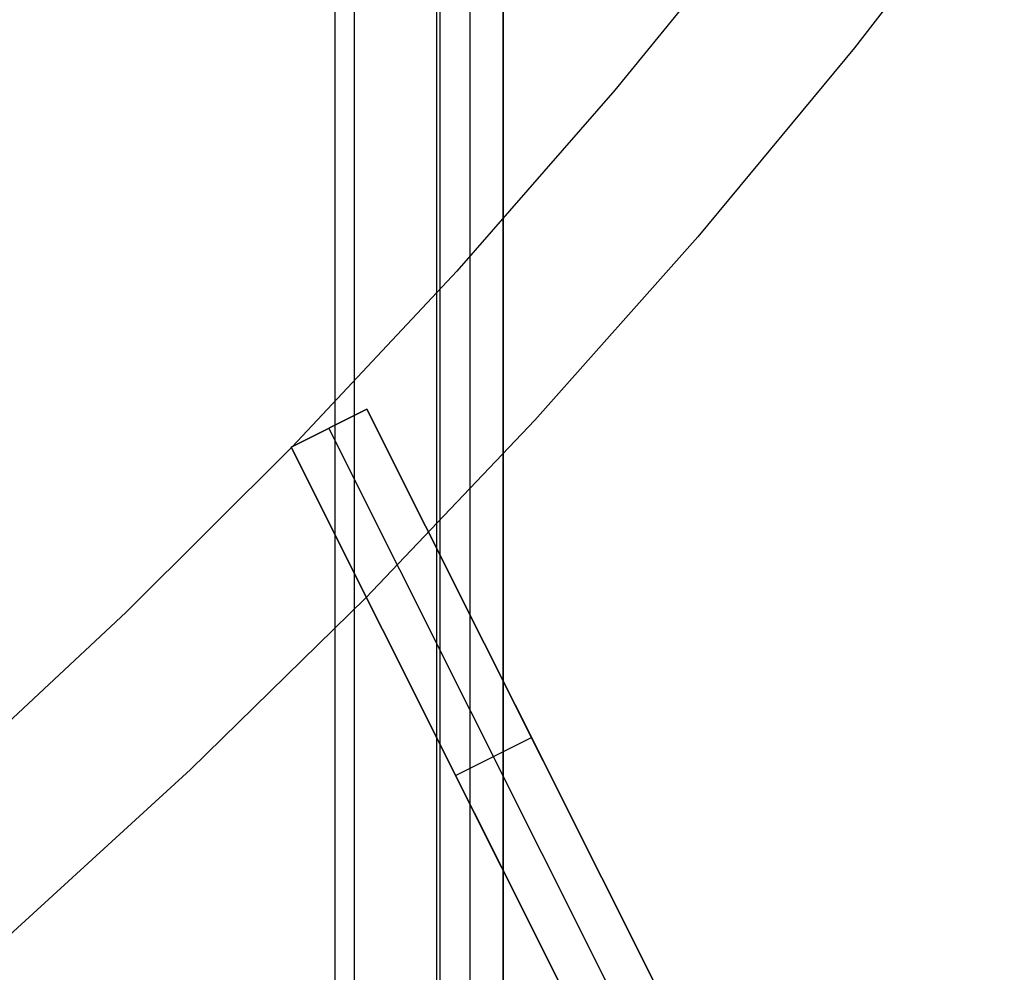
# Model space of a CAD drawing. Header units: millimetres. Extents: x 6239 to 7218, y -13987 to -13139.
# Tile 247 of 256: x 6784 to 6796, y -13521 to -13509. Entities that reach past the tile are written whole.
import ezdxf

# ---------------------------------------------------------------- set-up
doc = ezdxf.new("R2010")
doc.units = ezdxf.units.MM
doc.layers.add('color', color=7, linetype='Continuous')

msp = doc.modelspace()

# ---------------------------------------------------------------- linework, layer by layer
at = {"color": 7, "true_color": 0xffffff}
for p, q in [((6787.809, -13987.35, 49.496), (6787.809, -13487.361, 49.496)), ((6787.809, -13987.35, 49.496), (6787.809, -13487.361, 49.496)), ((6788.034, -13487.361, 49.471), (6788.034, -13987.35, 49.471)), ((6789.008, -13987.35, 50.246), (6789.008, -13487.361, 50.246)), ((6789.008, -13987.35, 50.246), (6789.008, -13487.361, 50.246)), ((6789.046, -13987.35, 54.855), (6789.046, -13487.361, 54.855)), ((6789.046, -13987.35, 54.855), (6789.046, -13487.361, 54.855)), ((6789.402, -13987.35, 51.951), (6789.402, -13487.361, 51.951)), ((6789.787, -13487.361, 54.485), (6789.787, -13987.35, 54.485)), ((6789.795, -13987.35, 53.656), (6789.795, -13487.361, 53.656)), ((6789.795, -13987.35, 53.656), (6789.795, -13487.361, 53.656))]:
    msp.add_line(p, q, dxfattribs=at)
at = {"layer": 'color', "color": 254, "true_color": 0xcad1ee}
for p, q in [((6795.7, -13507.426, 18.688), (6793.932, -13509.716, 18.688)), ((6792.897, -13508.018, 17.309), (6791.108, -13510.214, 17.309)), ((6793.932, -13509.716, 18.688), (6792.085, -13511.944, 18.688)), ((6791.108, -13510.214, 17.309), (6789.243, -13512.348, 17.309)), ((6792.085, -13511.944, 18.688), (6790.164, -13514.107, 18.688)), ((6789.243, -13512.348, 17.309), (6787.306, -13514.415, 17.309)), ((6788.182, -13513.976, 15.7), (6787.288, -13514.424, 15.7)), ((6787.288, -13514.424, 17.312), (6788.182, -13513.976, 17.169)), ((6788.182, -13513.976, 15.7), (6787.288, -13514.424, 15.7)), ((6787.288, -13514.424, 16.506), (6788.182, -13513.976, 16.506)), ((6787.288, -13514.424, 17.312), (6788.182, -13513.976, 17.169)), ((6792.063, -13521.718, 0.7), (6788.182, -13513.976, 15.7)), ((6788.182, -13513.976, 15.7), (6788.182, -13513.976, 17.169)), ((6788.182, -13513.976, 17.169), (6792.234, -13522.06, 13.523)), ((6788.182, -13513.976, 15.7), (6788.182, -13513.976, 17.169)), ((6792.063, -13521.718, 0.7), (6788.182, -13513.976, 15.7)), ((6788.182, -13513.976, 17.169), (6792.234, -13522.06, 13.523)), ((6791.616, -13521.942, 0.7), (6787.735, -13514.2, 15.7)), ((6787.735, -13514.2, 15.7), (6787.735, -13514.2, 17.241)), ((6790.164, -13514.107, 18.688), (6788.168, -13516.202, 18.688)), ((6787.292, -13514.43, 17.309), (6785.343, -13516.372, 17.309)), ((6787.288, -13514.424, 15.7), (6791.169, -13522.166, 0.7)), ((6787.288, -13514.424, 15.7), (6787.288, -13514.424, 17.312)), ((6791.34, -13522.508, 13.653), (6787.288, -13514.424, 17.312)), ((6787.288, -13514.424, 15.7), (6791.169, -13522.166, 0.7)), ((6787.288, -13514.424, 15.7), (6787.288, -13514.424, 17.312)), ((6791.34, -13522.508, 13.653), (6787.288, -13514.424, 17.312)), ((6788.168, -13516.202, 18.688), (6786.102, -13518.227, 18.688)), ((6785.343, -13516.372, 17.309), (6783.33, -13518.248, 17.309)), ((6792.234, -13522.06, 8.935), (6789.933, -13517.468, 8.935)), ((6791.34, -13522.508, 9.006), (6789.02, -13517.879, 9.006)), ((6789.229, -13518.295, 8.2), (6790.123, -13517.847, 8.2)), ((6790.208, -13518.018, 15.352), (6790.208, -13518.018, 7.869)), ((6786.102, -13518.227, 18.688), (6783.966, -13520.18, 18.688)), ((6789.314, -13518.466, 7.869), (6789.314, -13518.466, 15.487))]:
    msp.add_line(p, q, dxfattribs=at)

doc.saveas('drawing.dxf')
